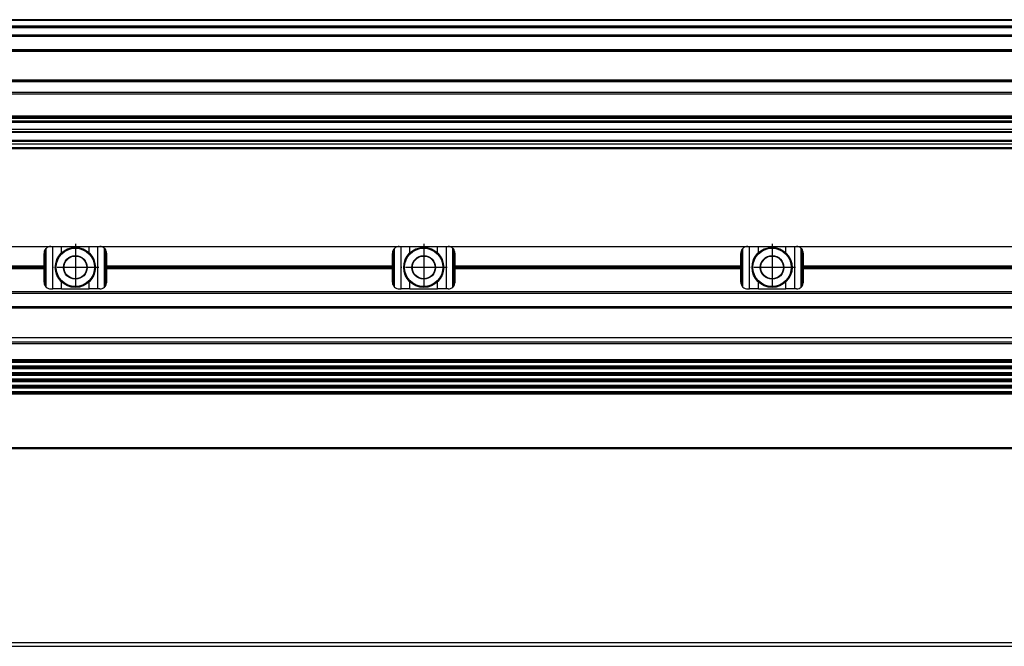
# Model space of a CAD drawing. Header units: millimetres. Extents: x -285 to 2170, y -283 to 203.
# Tile 26 of 33: x 965 to 1247, y -59 to 120. Entities that reach past the tile are written whole.
import ezdxf

# ---------------------------------------------------------------- set-up
doc = ezdxf.new("R2010")
doc.units = ezdxf.units.MM
doc.linetypes.add('DOT_CENTER', pattern=[14, 12, -1, 0, -1])
doc.layers.add('1', color=7, linetype='Continuous')

# ---------------------------------------------------------------- blocks, each defined once
blk = doc.blocks.new('REGLA__5', base_point=(445.6, 83.41))
at = {"color": 7, "linetype": 'Continuous'}
for p, q in [((2094.3, 120.41), (543.3, 120.41)), ((554.6, 118.41), (2096.1, 118.41)), ((554.6, 115.91), (2096.1, 115.91)), ((554.6, 111.61), (2096.1, 111.61)), ((554.6, 102.91), (2096.1, 102.91)), ((2096.1, 98.99), (554.6, 98.99)), ((2096.1, 92.69), (554.6, 92.69)), ((554.6, 92.47), (2096.1, 92.47)), ((554.6, 92.43), (2096.1, 92.43)), ((2096.1, 92.09), (554.6, 92.09)), ((2096.1, 91.3), (554.6, 91.3)), ((2096.1, 90.91), (554.6, 90.91)), ((2096.1, 88.91), (554.6, 88.91)), ((554.6, 88.13), (2090.3, 88.13)), ((2096.1, 85.42), (543.32, 85.42)), ((553.73, 85.83), (2090.3, 85.83)), ((2096.1, 84.71), (456.1, 84.71)), ((456.1, 83.71), (2096.1, 83.71)), ((456.1, 83.41), (2096.1, 83.41))]:
    blk.add_line(p, q, dxfattribs=at)
at = {"color": 3, "linetype": 'Continuous'}
for p, q in [((2096.1, 120.21), (543.5, 120.21)), ((554.6, 118.61), (2096.1, 118.61)), ((554.6, 118.21), (2096.1, 118.21)), ((554.6, 116.09), (2096.1, 116.09)), ((554.6, 115.71), (2096.1, 115.71)), ((554.6, 111.81), (2096.1, 111.81)), ((554.6, 111.41), (2096.1, 111.41)), ((554.6, 103.11), (2096.1, 103.11)), ((554.6, 102.71), (2096.1, 102.71)), ((2096.1, 99.49), (554.6, 99.49)), ((554.6, 88.33), (2096.1, 88.33)), ((543.53, 85.63), (2096.1, 85.63))]:
    blk.add_line(p, q, dxfattribs=at)
blk = doc.blocks.new('Regla_G2_cm1540-T__7', base_point=(445.6, 83.41))
blk.add_blockref('REGLA__5', (445.6, 83.41))
blk = doc.blocks.new('E1', base_point=(626, 100.95))
blk.add_blockref('Regla_G2_cm1540-T__7', (445.6, 83.41))
blk = doc.blocks.new('REGLA__15', base_point=(445.6, -96.46))
at = {"color": 7, "linetype": 'Continuous'}
for p, q in [((2096.1, -58.46), (456.1, -58.46)), ((456.1, -59.46), (2096.1, -59.46))]:
    blk.add_line(p, q, dxfattribs=at)
blk = doc.blocks.new('Regla_G2_cm1540-T__16', base_point=(445.6, -96.46))
blk.add_blockref('REGLA__15', (445.6, -96.46))
blk = doc.blocks.new('B1', base_point=(626, -76))
blk.add_blockref('Regla_G2_cm1540-T__16', (445.6, -96.46))
blk = doc.blocks.new('REGLA__21', base_point=(445.6, -6.69))
at = {"color": 7, "linetype": 'Continuous'}
for p, q in [((887.6, 55.31), (973.6, 55.31)), ((973.6, 55.31), (974.1, 55.31)), ((974.1, 55.31), (976.66, 55.31)), ((976.66, 55.31), (984.54, 55.31)), ((984.54, 55.31), (987.1, 55.31)), ((987.1, 55.31), (987.6, 55.31)), ((987.6, 55.31), (1073.6, 55.31)), ((988.97, 43.65), (988.97, 54.77)), ((989.13, 54.6), (989.13, 43.82)), ((1073.6, 55.31), (1074.1, 55.31)), ((1074.1, 55.31), (1076.66, 55.31)), ((1076.66, 55.31), (1084.54, 55.31)), ((1084.54, 55.31), (1087.1, 55.31)), ((1087.1, 55.31), (1087.6, 55.31)), ((1087.6, 55.31), (1173.6, 55.31)), ((1088.97, 43.65), (1088.97, 54.77)), ((1089.13, 54.6), (1089.13, 43.82)), ((1173.6, 55.31), (1174.1, 55.31)), ((1174.1, 55.31), (1176.66, 55.31)), ((1176.66, 55.31), (1184.54, 55.31)), ((1184.54, 55.31), (1187.1, 55.31)), ((1187.1, 55.31), (1187.6, 55.31)), ((1187.6, 55.31), (1373.6, 55.31)), ((1188.97, 43.65), (1188.97, 54.77)), ((1189.13, 54.6), (1189.13, 43.82)), ((971.6, 49.75), (971.6, 53.31)), ((989.6, 49.75), (989.6, 53.31)), ((1071.6, 49.75), (1071.6, 53.31)), ((1089.6, 49.75), (1089.6, 53.31)), ((1171.6, 49.75), (1171.6, 53.31)), ((1189.6, 49.75), (1189.6, 53.31)), ((889.6, 49.75), (971.6, 49.75)), ((971.6, 48.87), (889.6, 48.87)), ((971.6, 48.87), (971.6, 49.75)), ((971.6, 45.11), (971.6, 48.87)), ((989.6, 48.87), (989.6, 49.75)), ((989.6, 49.75), (1071.6, 49.75)), ((1071.6, 48.87), (989.6, 48.87)), ((989.6, 45.11), (989.6, 48.87)), ((1071.6, 48.87), (1071.6, 49.75)), ((1071.6, 45.11), (1071.6, 48.87)), ((1089.6, 49.75), (1171.6, 49.75)), ((1089.6, 48.87), (1089.6, 49.75)), ((1171.6, 48.87), (1089.6, 48.87)), ((1089.6, 45.11), (1089.6, 48.87)), ((1171.6, 48.87), (1171.6, 49.75)), ((1171.6, 45.11), (1171.6, 48.87)), ((1189.6, 48.87), (1189.6, 49.75)), ((1189.6, 49.75), (1277.38, 49.75)), ((1277.38, 48.87), (1189.6, 48.87)), ((1189.6, 45.11), (1189.6, 48.87)), ((973.6, 43.11), (974.1, 43.11)), ((976.66, 43.11), (974.1, 43.11)), ((976.66, 43.11), (984.54, 43.11)), ((987.1, 43.11), (984.54, 43.11)), ((987.6, 43.11), (987.1, 43.11)), ((1073.6, 43.11), (1074.1, 43.11)), ((1076.66, 43.11), (1074.1, 43.11)), ((1076.66, 43.11), (1084.54, 43.11)), ((1087.1, 43.11), (1084.54, 43.11)), ((1087.6, 43.11), (1087.1, 43.11)), ((1173.6, 43.11), (1174.1, 43.11)), ((1176.66, 43.11), (1174.1, 43.11)), ((1176.66, 43.11), (1184.54, 43.11)), ((1187.1, 43.11), (1184.54, 43.11)), ((1187.6, 43.11), (1187.1, 43.11)), ((2094.3, 42.31), (457.9, 42.31)), ((457.9, 37.91), (2094.3, 37.91)), ((461.97, 37.73), (2090.23, 37.73)), ((456.1, 29.18), (2096.1, 29.18)), ((2094.3, 22.76), (457.9, 22.76)), ((457.9, 22.07), (2094.3, 22.07)), ((2094.3, 20.92), (457.9, 20.92)), ((457.9, 20.24), (2094.3, 20.24)), ((457.9, 19.09), (2094.3, 19.09)), ((457.9, 18.41), (2094.3, 18.41)), ((2094.3, 17.26), (457.9, 17.26)), ((457.9, 16.57), (2094.3, 16.57)), ((2094.3, 15.42), (457.9, 15.42)), ((457.9, 14.74), (2094.3, 14.74)), ((2094.3, 13.59), (457.9, 13.59)), ((2094.3, 12.91), (457.9, 12.91)), ((457.9, -2.69), (2094.3, -2.69))]:
    blk.add_line(p, q, dxfattribs=at)
at = {"color": 3, "linetype": 'Continuous'}
for p, q in [((971.93, 54.42), (971.93, 44)), ((972.23, 43.65), (972.23, 54.77)), ((974.1, 43.11), (974.1, 55.31)), ((976.66, 53.5), (976.66, 55.31)), ((984.54, 53.5), (984.54, 55.31)), ((987.1, 43.11), (987.1, 55.31)), ((1071.93, 54.42), (1071.93, 44)), ((1072.23, 43.65), (1072.23, 54.77)), ((1074.1, 43.11), (1074.1, 55.31)), ((1076.66, 53.5), (1076.66, 55.31)), ((1084.54, 53.5), (1084.54, 55.31)), ((1087.1, 43.11), (1087.1, 55.31)), ((1171.93, 54.42), (1171.93, 44)), ((1172.23, 43.65), (1172.23, 54.77)), ((1174.1, 43.11), (1174.1, 55.31)), ((1176.66, 53.5), (1176.66, 55.31)), ((1184.54, 53.5), (1184.54, 55.31)), ((1187.1, 43.11), (1187.1, 55.31)), ((889.6, 49.38), (971.6, 49.38)), ((889.6, 49.24), (971.6, 49.24)), ((989.6, 49.38), (1071.6, 49.38)), ((989.6, 49.24), (1071.6, 49.24)), ((1089.6, 49.38), (1171.6, 49.38)), ((1089.6, 49.24), (1171.6, 49.24)), ((1189.6, 49.38), (1277.35, 49.38)), ((1189.6, 49.24), (1277.35, 49.24)), ((976.66, 43.11), (976.66, 45.12)), ((984.54, 43.11), (984.54, 45.12)), ((1076.66, 43.11), (1076.66, 45.12)), ((1084.54, 43.11), (1084.54, 45.12)), ((1176.66, 43.11), (1176.66, 45.12)), ((1184.54, 43.11), (1184.54, 45.12)), ((2094.3, 41.81), (457.9, 41.81)), ((457.9, 38.11), (2094.3, 38.11)), ((462.08, 37.84), (2090.12, 37.84)), ((456.1, 27.95), (2096.1, 27.95)), ((457.9, 27.49), (2094.3, 27.49)), ((2094.3, 22.49), (457.9, 22.49)), ((2094.3, 22.34), (457.9, 22.34)), ((2094.3, 20.65), (457.9, 20.65)), ((2094.3, 20.51), (457.9, 20.51)), ((2094.3, 18.82), (457.9, 18.82)), ((2094.3, 18.68), (457.9, 18.68)), ((2094.3, 16.99), (457.9, 16.99)), ((2094.3, 16.84), (457.9, 16.84)), ((2094.3, 15.15), (457.9, 15.15)), ((2094.3, 15.01), (457.9, 15.01)), ((2094.3, 13.32), (457.9, 13.32)), ((2094.3, 13.18), (457.9, 13.18)), ((2094.3, -2.49), (457.9, -2.49))]:
    blk.add_line(p, q, dxfattribs=at)
at = {"color": 7, "linetype": 'Continuous'}
for centre, radius in [((980.6, 49.31), 5.75), ((980.6, 49.31), 5.5), ((1080.6, 49.31), 5.75), ((1080.6, 49.31), 5.5), ((1180.6, 49.31), 5.75), ((1180.6, 49.31), 5.5), ((980.6, 49.31), 3.4), ((980.6, 49.31), 3.25), ((1080.6, 49.31), 3.4), ((1080.6, 49.31), 3.25), ((1180.6, 49.31), 3.4), ((1180.6, 49.31), 3.25)]:
    blk.add_circle(centre, radius, dxfattribs=at)
for centre, start, end in [((973.6, 53.31), 146.4427, 180), ((973.6, 53.31), 133.1047, 146.4427), ((973.6, 53.31), 90, 133.1047), ((987.6, 53.31), 46.8953, 90), ((987.6, 53.31), 40.3149, 46.8953), ((987.6, 53.31), 0, 40.3149), ((1073.6, 53.31), 146.4427, 180), ((1073.6, 53.31), 133.1047, 146.4427), ((1073.6, 53.31), 90, 133.1047), ((1087.6, 53.31), 46.8953, 90), ((1087.6, 53.31), 40.3149, 46.8953), ((1087.6, 53.31), 0, 40.3149), ((1173.6, 53.31), 146.4427, 180), ((1173.6, 53.31), 133.1047, 146.4427), ((1173.6, 53.31), 90, 133.1047), ((1187.6, 53.31), 46.8953, 90), ((1187.6, 53.31), 40.3149, 46.8953), ((1187.6, 53.31), 0, 40.3149), ((973.6, 45.11), 180, 213.5573), ((973.6, 45.11), 213.5573, 226.8953), ((973.6, 45.11), 226.8953, 270), ((987.6, 45.11), 270, 313.1047), ((987.6, 45.11), 313.1047, 319.6851), ((987.6, 45.11), 319.6851, 0), ((1073.6, 45.11), 180, 213.5573), ((1073.6, 45.11), 213.5573, 226.8953), ((1073.6, 45.11), 226.8953, 270), ((1087.6, 45.11), 270, 313.1047), ((1087.6, 45.11), 313.1047, 319.6851), ((1087.6, 45.11), 319.6851, 0), ((1173.6, 45.11), 180, 213.5573), ((1173.6, 45.11), 213.5573, 226.8953), ((1173.6, 45.11), 226.8953, 270), ((1187.6, 45.11), 270, 313.1047), ((1187.6, 45.11), 313.1047, 319.6851), ((1187.6, 45.11), 319.6851, 0)]:
    blk.add_arc(centre, 2, start, end, dxfattribs=at)
at = {"layer": '1', "color": 2, "linetype": 'DOT_CENTER'}
for p, q in [((980.6, 56.06), (980.6, 42.56)), ((1080.6, 56.06), (1080.6, 42.56)), ((1180.6, 56.06), (1180.6, 42.56)), ((987.35, 49.31), (973.85, 49.31)), ((1087.35, 49.31), (1073.85, 49.31)), ((1187.35, 49.31), (1173.85, 49.31))]:
    blk.add_line(p, q, dxfattribs=at)
blk = doc.blocks.new('Regla_G2_cm1540-T__22', base_point=(445.6, -29.69))
blk.add_blockref('REGLA__21', (445.6, -6.69))
blk = doc.blocks.new('A1', base_point=(626, 12.47))
blk.add_blockref('Regla_G2_cm1540-T__22', (445.6, -29.69))

msp = doc.modelspace()

# ---------------------------------------------------------------- block references
for name, p in [('E1', (626, 100.95)), ('A1', (626, 12.47)), ('B1', (626, -76))]:
    msp.add_blockref(name, p)

doc.saveas('drawing.dxf')
